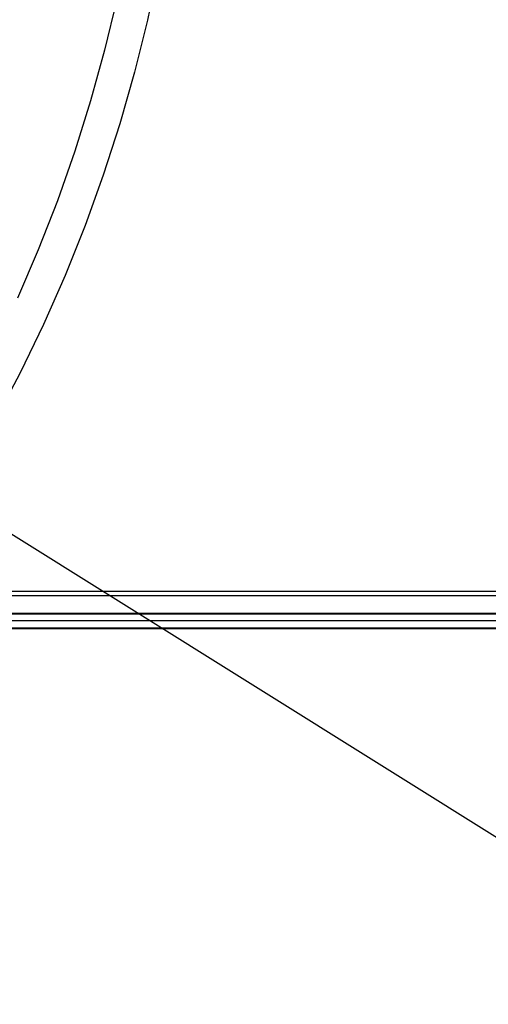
# Model space of a CAD drawing. Header units: millimetres. Extents: x 6038 to 7358, y -8545 to -7225.
# Tile 222 of 256: x 6773 to 6798, y -7956 to -7903. Entities that reach past the tile are written whole.
import ezdxf

# ---------------------------------------------------------------- set-up
doc = ezdxf.new("R2010")
doc.units = ezdxf.units.MM
doc.layers.add('color', color=7, linetype='Continuous')
doc.layers.add('luz', color=7, linetype='Continuous')

msp = doc.modelspace()

# ---------------------------------------------------------------- linework, layer by layer
at = {"color": 7, "true_color": 0xffffff}
for p, q in [((6728.316, -7934.204, 80.275), (7358.316, -7934.204, 80.275)), ((6728.316, -7934.204, 80.275), (7358.316, -7934.204, 80.275)), ((6728.316, -7934.429, 80.3), (7358.316, -7934.429, 80.3)), ((7358.316, -7935.403, 79.525), (6728.316, -7935.403, 79.525)), ((7358.316, -7935.403, 79.525), (6728.316, -7935.403, 79.525)), ((7358.316, -7935.441, 74.916), (6728.316, -7935.441, 74.916)), ((7358.316, -7935.441, 74.916), (6728.316, -7935.441, 74.916)), ((7358.316, -7935.797, 77.82), (6728.316, -7935.797, 77.82)), ((7358.316, -7936.19, 76.115), (6728.316, -7936.19, 76.115)), ((7358.316, -7936.19, 76.115), (6728.316, -7936.19, 76.115)), ((6728.316, -7936.216, 75.89), (7358.316, -7936.216, 75.89))]:
    msp.add_line(p, q, dxfattribs=at)
at = {"layer": 'color', "color": 254, "true_color": 0xcad1ee}
for p, q in [((6780.602, -7900.608, 18.688), (6780.003, -7903.438, 18.688)), ((6778.346, -7902.305, 17.309), (6777.688, -7905.061, 17.309)), ((6780.003, -7903.438, 18.688), (6779.306, -7906.247, 18.688)), ((6777.688, -7905.061, 17.309), (6776.936, -7907.792, 17.309)), ((6779.306, -7906.247, 18.688), (6778.513, -7909.029, 18.688)), ((6776.936, -7907.792, 17.309), (6776.09, -7910.496, 17.309)), ((6778.513, -7909.029, 18.688), (6777.625, -7911.783, 18.688)), ((6776.09, -7910.496, 17.309), (6775.15, -7913.169, 17.309)), ((6777.625, -7911.783, 18.688), (6776.641, -7914.504, 18.688)), ((6775.15, -7913.169, 17.309), (6774.119, -7915.808, 17.309)), ((6776.641, -7914.504, 18.688), (6775.565, -7917.19, 18.688)), ((6774.119, -7915.808, 17.309), (6772.997, -7918.409, 17.309)), ((6775.565, -7917.19, 18.688), (6774.396, -7919.837, 18.688)), ((6774.396, -7919.837, 18.688), (6773.137, -7922.442, 18.688)), ((6773.137, -7922.442, 18.688), (6771.789, -7925.002, 18.688))]:
    msp.add_line(p, q, dxfattribs=at)
at = {"layer": 'luz', "color": 254, "true_color": 0xcad1ee}
for p, q in [((6571.275, -7805.29, -34.05), (6825.358, -7964.043, -34.05)), ((6571.275, -7805.29, -32.55), (6825.358, -7964.043, -32.55))]:
    msp.add_line(p, q, dxfattribs=at)

doc.saveas('drawing.dxf')
